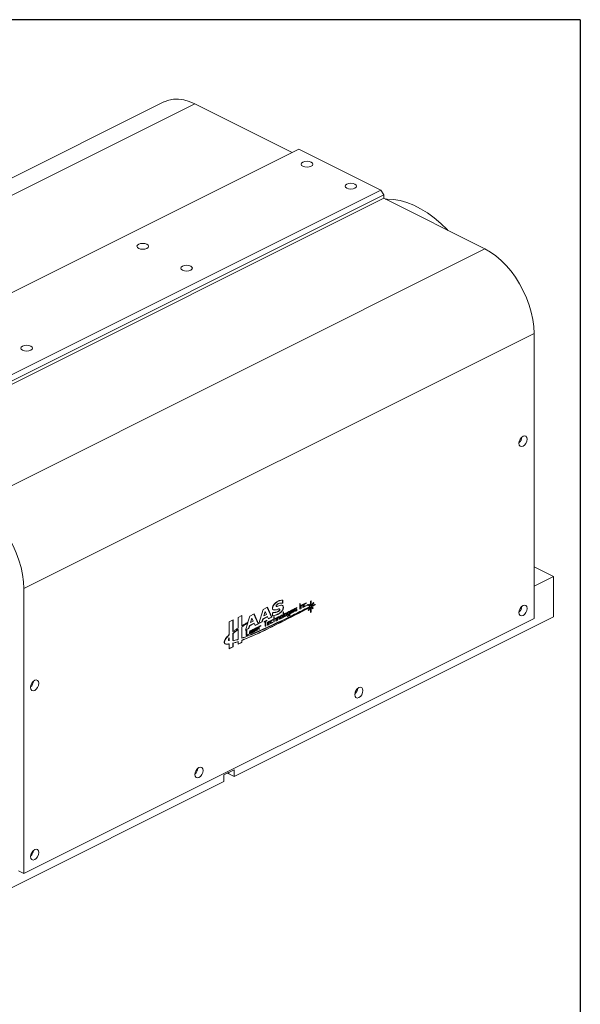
# Model space of a CAD drawing. Header units: inches. Extents: x 0.5 to 10.5, y 0.2 to 8.2.
# Tile 50 of 50: x 8.2 to 10.5, y 4.2 to 8.2. Entities that reach past the tile are written whole.
import ezdxf

# ---------------------------------------------------------------- set-up
doc = ezdxf.new("R2010")
doc.units = ezdxf.units.IN
doc.header["$MEASUREMENT"] = 0
doc.layers.add('BORDERA', color=7, linetype='Continuous')

msp = doc.modelspace()

# ---------------------------------------------------------------- linework, layer by layer
at = {"color": 7, "linetype": 'Continuous', "lineweight": 15}
for p, q in [((8.8189, 7.8681), (6.7594, 6.8384)), ((6.8846, 6.8304), (8.9441, 7.8601)), ((9.3369, 7.6638), (8.9441, 7.8601)), ((9.3639, 7.6773), (7.3045, 6.6476)), ((9.6954, 7.5116), (9.3639, 7.6773)), ((7.6359, 6.4818), (9.6954, 7.5116)), ((9.7064, 7.4925), (7.647, 6.4628)), ((9.6954, 7.5116), (9.7064, 7.4925)), ((9.7064, 7.4925), (9.7064, 7.479)), ((9.7064, 7.479), (10.1152, 7.2746)), ((10.1152, 7.2746), (8.0558, 6.2448)), ((10.3132, 6.9331), (8.2538, 5.9034)), ((10.3132, 6.9331), (10.3132, 5.7829)), ((10.3915, 5.9516), (10.3132, 5.9908)), ((10.3132, 5.9125), (10.3915, 5.9516)), ((10.3915, 5.9516), (10.3915, 5.7893)), ((8.2538, 5.9034), (8.2538, 4.7532)), ((9.3319, 5.8023), (9.3319, 5.8145)), ((9.3357, 5.8117), (9.3413, 5.8145)), ((9.3357, 5.8072), (9.3357, 5.8098)), ((9.3366, 5.8068), (9.3366, 5.8093)), ((9.3544, 5.8204), (9.3483, 5.8174)), ((9.4035, 5.8166), (9.4104, 5.8272)), ((9.4044, 5.8162), (9.4113, 5.8267)), ((10.3132, 5.7829), (8.2538, 4.7532)), ((9.098, 5.7301), (9.098, 5.7761)), ((9.0989, 5.7297), (9.0989, 5.7765)), ((9.1032, 5.1451), (10.3915, 5.7893)), ((9.288, 5.7909), (9.288, 5.7825)), ((9.2964, 5.7876), (9.2964, 5.796)), ((9.2973, 5.7871), (9.2973, 5.7955)), ((9.098, 5.7301), (9.0989, 5.7297)), ((9.1182, 5.7386), (9.1191, 5.7381)), ((9.1191, 5.6977), (9.1191, 5.7381)), ((9.1845, 5.7355), (9.1784, 5.7325)), ((9.1032, 5.1721), (9.0615, 5.1513)), ((9.1032, 5.1721), (9.1032, 5.1451)), ((9.0615, 5.1242), (9.0615, 5.1513)), ((9.0755, 5.1583), (9.0811, 5.1561)), ((9.0811, 5.1561), (9.1032, 5.1451)), ((7.7031, 4.445), (9.0615, 5.1242)), ((8.2538, 4.7532), (8.2326, 4.7638))]:
    msp.add_line(p, q, dxfattribs=at)
at = {"color": 144, "linetype": 'Continuous', "lineweight": 0}
for p, q in [((7.647, 6.4492), (9.7064, 7.479)), ((9.2984, 5.8446), (9.2984, 5.8569)), ((9.2993, 5.8442), (9.2993, 5.8564)), ((9.3846, 5.8398), (9.3921, 5.8436)), ((9.393, 5.8454), (9.3852, 5.8415)), ((9.3921, 5.8436), (9.3921, 5.8449)), ((9.393, 5.8432), (9.393, 5.8454)), ((9.4134, 5.8532), (9.4113, 5.8522)), ((9.4113, 5.8522), (9.4113, 5.8337)), ((9.4125, 5.8334), (9.4125, 5.8528)), ((9.4134, 5.833), (9.4134, 5.8532)), ((9.4228, 5.8474), (9.4134, 5.833)), ((9.4142, 5.833), (9.4232, 5.8467)), ((9.4151, 5.8325), (9.424, 5.8462)), ((9.4232, 5.8467), (9.4226, 5.8472)), ((9.424, 5.8462), (9.4228, 5.8474)), ((9.2202, 5.8192), (9.2028, 5.7619)), ((9.2374, 5.8278), (9.2202, 5.8192)), ((9.2279, 5.8113), (9.2225, 5.7934)), ((9.2333, 5.7988), (9.2279, 5.8113)), ((9.2539, 5.7884), (9.2368, 5.8276)), ((9.2547, 5.7879), (9.2374, 5.8278)), ((9.2578, 5.8053), (9.2578, 5.793)), ((9.302, 5.8091), (9.3003, 5.8082)), ((9.3003, 5.8082), (9.3003, 5.787)), ((9.3011, 5.7883), (9.3011, 5.8086)), ((9.302, 5.7879), (9.302, 5.8091)), ((9.3133, 5.8053), (9.307, 5.8021)), ((9.3139, 5.7962), (9.3139, 5.8046)), ((9.3148, 5.7957), (9.3148, 5.8042)), ((9.3179, 5.8058), (9.3179, 5.7973)), ((9.3243, 5.8095), (9.3187, 5.8067)), ((9.3187, 5.8067), (9.3187, 5.7986)), ((9.3257, 5.8115), (9.3194, 5.8084)), ((9.3252, 5.8091), (9.3196, 5.8063)), ((9.3196, 5.8063), (9.3196, 5.7982)), ((9.3243, 5.8086), (9.3243, 5.8095)), ((9.3252, 5.801), (9.3252, 5.8091)), ((9.3263, 5.7971), (9.3263, 5.8109)), ((9.3272, 5.7966), (9.3272, 5.8104)), ((9.3319, 5.8145), (9.3301, 5.8136)), ((9.3301, 5.8136), (9.3301, 5.8015)), ((9.331, 5.8028), (9.331, 5.814)), ((9.3348, 5.8143), (9.3348, 5.8059)), ((9.3355, 5.8052), (9.3413, 5.8081)), ((9.3413, 5.8181), (9.3357, 5.8153)), ((9.3357, 5.8153), (9.3357, 5.8117)), ((9.3357, 5.8098), (9.3417, 5.8128)), ((9.3357, 5.8117), (9.3366, 5.8112)), ((9.3357, 5.8098), (9.3366, 5.8093)), ((9.3357, 5.8072), (9.3366, 5.8068)), ((9.3426, 5.8201), (9.3364, 5.8169)), ((9.3364, 5.8048), (9.3422, 5.8077)), ((9.3366, 5.8112), (9.3422, 5.814)), ((9.3366, 5.8093), (9.3426, 5.8123)), ((9.3422, 5.8095), (9.3366, 5.8068)), ((9.3413, 5.8145), (9.3413, 5.8181)), ((9.3413, 5.8145), (9.3422, 5.814)), ((9.3413, 5.8081), (9.3413, 5.8091)), ((9.3422, 5.8077), (9.3422, 5.8095)), ((9.3433, 5.8154), (9.3433, 5.8194)), ((9.3441, 5.815), (9.3441, 5.819)), ((9.3466, 5.8205), (9.3466, 5.8164)), ((9.3544, 5.8159), (9.3466, 5.812)), ((9.3466, 5.8102), (9.3544, 5.8141)), ((9.3466, 5.812), (9.3466, 5.8102)), ((9.3483, 5.8183), (9.3474, 5.8178)), ((9.3474, 5.8178), (9.3483, 5.8174)), ((9.3559, 5.827), (9.3481, 5.8231)), ((9.3481, 5.8153), (9.3544, 5.8185)), ((9.3483, 5.821), (9.3559, 5.8248)), ((9.3483, 5.8174), (9.3483, 5.821)), ((9.3544, 5.8185), (9.3544, 5.8159)), ((9.3559, 5.8248), (9.3559, 5.827)), ((9.3559, 5.8167), (9.3559, 5.8193)), ((9.3691, 5.8425), (9.3674, 5.8416)), ((9.3674, 5.8416), (9.3674, 5.8204)), ((9.3674, 5.8204), (9.3691, 5.8213)), ((9.3691, 5.8213), (9.3691, 5.8425)), ((9.3722, 5.8331), (9.3722, 5.8228)), ((9.3722, 5.8237), (9.3731, 5.8241)), ((9.3722, 5.8228), (9.374, 5.8237)), ((9.3731, 5.8341), (9.3787, 5.8369)), ((9.3731, 5.8241), (9.3731, 5.8341)), ((9.38, 5.8389), (9.3738, 5.8357)), ((9.374, 5.8336), (9.3796, 5.8364)), ((9.374, 5.8237), (9.374, 5.8336)), ((9.3787, 5.8369), (9.3787, 5.836)), ((9.3796, 5.8364), (9.3796, 5.8265)), ((9.3796, 5.8274), (9.3807, 5.8279)), ((9.3796, 5.8265), (9.3815, 5.8275)), ((9.3807, 5.8279), (9.3807, 5.8382)), ((9.3815, 5.8275), (9.3815, 5.8378)), ((9.3837, 5.8389), (9.3837, 5.8304)), ((9.3843, 5.8298), (9.3921, 5.8337)), ((9.3846, 5.8318), (9.3846, 5.8398)), ((9.3854, 5.8322), (9.3846, 5.8318)), ((9.3852, 5.8293), (9.393, 5.8332)), ((9.3854, 5.8394), (9.393, 5.8432)), ((9.3854, 5.8313), (9.3854, 5.8394)), ((9.393, 5.8351), (9.3854, 5.8313)), ((9.3921, 5.8337), (9.3921, 5.8347)), ((9.393, 5.8332), (9.393, 5.8351)), ((9.4001, 5.839), (9.398, 5.838)), ((9.398, 5.838), (9.398, 5.8354)), ((9.398, 5.8354), (9.4001, 5.8364)), ((9.4001, 5.8364), (9.4001, 5.839)), ((9.4099, 5.8276), (9.4015, 5.8147)), ((9.4015, 5.8147), (9.4044, 5.8162)), ((9.4023, 5.816), (9.4035, 5.8166)), ((9.4044, 5.8398), (9.4025, 5.8368)), ((9.4025, 5.8368), (9.4102, 5.8301)), ((9.4035, 5.8166), (9.4044, 5.8162)), ((9.4104, 5.8341), (9.4043, 5.8395)), ((9.4113, 5.8337), (9.4044, 5.8398)), ((9.4104, 5.8345), (9.4104, 5.8341)), ((9.4104, 5.8272), (9.4113, 5.8267)), ((9.4113, 5.8267), (9.4113, 5.8071)), ((9.4113, 5.808), (9.4125, 5.8086)), ((9.4113, 5.8071), (9.4134, 5.8081)), ((9.4134, 5.8348), (9.4125, 5.8334)), ((9.4125, 5.8086), (9.4125, 5.8279)), ((9.4125, 5.8279), (9.4134, 5.8271)), ((9.4134, 5.8274), (9.4201, 5.8216)), ((9.4134, 5.8081), (9.4134, 5.8274)), ((9.4159, 5.8338), (9.4142, 5.833)), ((9.4206, 5.8252), (9.4142, 5.8308)), ((9.4215, 5.8247), (9.4151, 5.8303)), ((9.4193, 5.8223), (9.4206, 5.8252)), ((9.4201, 5.8216), (9.4215, 5.8247)), ((9.4294, 5.8388), (9.4294, 5.8395)), ((9.4303, 5.8383), (9.4303, 5.8399)), ((9.0989, 5.7765), (9.0835, 5.7688)), ((9.0835, 5.7688), (9.0835, 5.7169)), ((9.1345, 5.7943), (9.1191, 5.7866)), ((9.1191, 5.7866), (9.1191, 5.7437)), ((9.1336, 5.7538), (9.1336, 5.7938)), ((9.1345, 5.7534), (9.1345, 5.7943)), ((9.1579, 5.7646), (9.1489, 5.735)), ((9.157, 5.765), (9.1566, 5.7637)), ((9.1663, 5.7923), (9.1586, 5.7671)), ((9.1835, 5.8009), (9.1663, 5.7923)), ((9.174, 5.7844), (9.1686, 5.7664)), ((9.1686, 5.7664), (9.1794, 5.7719)), ((9.1794, 5.7719), (9.174, 5.7844)), ((9.2, 5.7614), (9.1829, 5.8006)), ((9.2009, 5.761), (9.1835, 5.8009)), ((9.2028, 5.7619), (9.2159, 5.7685)), ((9.2031, 5.763), (9.2151, 5.769)), ((9.2151, 5.769), (9.2187, 5.781)), ((9.2159, 5.7685), (9.2196, 5.7805)), ((9.2187, 5.781), (9.2371, 5.7902)), ((9.2196, 5.7805), (9.238, 5.7897)), ((9.2225, 5.7934), (9.2333, 5.7988)), ((9.2346, 5.7754), (9.224, 5.7701)), ((9.224, 5.7684), (9.2286, 5.7707)), ((9.224, 5.7701), (9.224, 5.7684)), ((9.2286, 5.7707), (9.2286, 5.7512)), ((9.2303, 5.7715), (9.2346, 5.7737)), ((9.2303, 5.7521), (9.2303, 5.7715)), ((9.2346, 5.7737), (9.2346, 5.7754)), ((9.2371, 5.7902), (9.2374, 5.7894)), ((9.2372, 5.7656), (9.2372, 5.7572)), ((9.238, 5.7897), (9.2416, 5.7814)), ((9.2381, 5.763), (9.2436, 5.7658)), ((9.245, 5.7714), (9.2387, 5.7682)), ((9.2389, 5.7625), (9.2445, 5.7653)), ((9.2413, 5.7821), (9.2539, 5.7884)), ((9.2416, 5.7814), (9.2547, 5.7879)), ((9.2436, 5.7658), (9.2445, 5.7653)), ((9.2465, 5.7663), (9.2465, 5.7703)), ((9.2501, 5.772), (9.2501, 5.7636)), ((9.2594, 5.7786), (9.2516, 5.7747)), ((9.2516, 5.7625), (9.2594, 5.7664)), ((9.2518, 5.7726), (9.2594, 5.7763)), ((9.2518, 5.7645), (9.2518, 5.7726)), ((9.2594, 5.7683), (9.2518, 5.7645)), ((9.2594, 5.7763), (9.2594, 5.7786)), ((9.2594, 5.7664), (9.2594, 5.7683)), ((9.265, 5.7906), (9.2633, 5.7897)), ((9.2633, 5.7897), (9.2633, 5.7685)), ((9.2633, 5.7685), (9.265, 5.7694)), ((9.265, 5.7815), (9.265, 5.7906)), ((9.2711, 5.7845), (9.265, 5.7815)), ((9.265, 5.7793), (9.2706, 5.7821)), ((9.265, 5.7694), (9.265, 5.7793)), ((9.2706, 5.7821), (9.2706, 5.7722)), ((9.2706, 5.7722), (9.2726, 5.7732)), ((9.2726, 5.7732), (9.2726, 5.7834)), ((9.2759, 5.7853), (9.2759, 5.775)), ((9.2759, 5.7759), (9.2768, 5.7763)), ((9.2759, 5.775), (9.2777, 5.7759)), ((9.2768, 5.7862), (9.2824, 5.789)), ((9.2768, 5.7763), (9.2768, 5.7862)), ((9.2837, 5.791), (9.2775, 5.7879)), ((9.2777, 5.7858), (9.2833, 5.7886)), ((9.2777, 5.7759), (9.2777, 5.7858)), ((9.2824, 5.789), (9.2824, 5.7882)), ((9.2833, 5.7886), (9.2833, 5.7787)), ((9.2833, 5.7796), (9.2844, 5.7801)), ((9.2833, 5.7787), (9.2852, 5.7797)), ((9.2844, 5.7801), (9.2844, 5.7904)), ((9.2852, 5.7797), (9.2852, 5.7899)), ((9.2886, 5.7818), (9.2949, 5.7849)), ((9.2944, 5.7946), (9.2888, 5.7918)), ((9.2888, 5.7918), (9.2888, 5.7838)), ((9.2888, 5.7838), (9.2897, 5.7842)), ((9.2957, 5.7966), (9.2895, 5.7935)), ((9.2895, 5.7814), (9.2957, 5.7845)), ((9.2953, 5.7942), (9.2897, 5.7914)), ((9.2897, 5.7914), (9.2897, 5.7833)), ((9.2897, 5.7833), (9.2953, 5.7861)), ((9.2944, 5.7938), (9.2944, 5.7946)), ((9.2953, 5.7861), (9.2953, 5.7942)), ((9.2964, 5.796), (9.2973, 5.7955)), ((9.2964, 5.7876), (9.2973, 5.7871)), ((9.3003, 5.7879), (9.3011, 5.7883)), ((9.3003, 5.787), (9.302, 5.7879)), ((9.3055, 5.7995), (9.3055, 5.7911)), ((9.3061, 5.7904), (9.3124, 5.7936)), ((9.3119, 5.8033), (9.3063, 5.8005)), ((9.3063, 5.8005), (9.3063, 5.7924)), ((9.3063, 5.7924), (9.3072, 5.7929)), ((9.307, 5.79), (9.3133, 5.7931)), ((9.3128, 5.8028), (9.3072, 5.8)), ((9.3072, 5.8), (9.3072, 5.792)), ((9.3072, 5.792), (9.3128, 5.7948)), ((9.3119, 5.8024), (9.3119, 5.8033)), ((9.3128, 5.7948), (9.3128, 5.8028)), ((9.3257, 5.7959), (9.3179, 5.792)), ((9.3179, 5.791), (9.3248, 5.7945)), ((9.3179, 5.7901), (9.3257, 5.794)), ((9.3179, 5.792), (9.3179, 5.7901)), ((9.3185, 5.7967), (9.3248, 5.7998)), ((9.3187, 5.7986), (9.3196, 5.7991)), ((9.3194, 5.7962), (9.3257, 5.7994)), ((9.3196, 5.7982), (9.3252, 5.801)), ((9.3248, 5.7998), (9.3248, 5.7989)), ((9.3257, 5.7994), (9.3257, 5.7959)), ((9.3301, 5.8015), (9.3319, 5.8023)), ((9.331, 5.8028), (9.3319, 5.8023)), ((9.1336, 5.7032), (9.1336, 5.7492)), ((9.1345, 5.7027), (9.1345, 5.7487)), ((9.1489, 5.735), (9.1621, 5.7416)), ((9.1492, 5.7361), (9.1612, 5.742)), ((9.1538, 5.735), (9.1517, 5.7339)), ((9.1517, 5.7339), (9.1517, 5.7148)), ((9.153, 5.7167), (9.153, 5.7346)), ((9.1538, 5.7162), (9.1538, 5.735)), ((9.1612, 5.742), (9.1648, 5.754)), ((9.1621, 5.7416), (9.1657, 5.7536)), ((9.1648, 5.754), (9.1832, 5.7632)), ((9.165, 5.7255), (9.165, 5.7215)), ((9.1656, 5.7209), (9.1719, 5.724)), ((9.1657, 5.7536), (9.1841, 5.7628)), ((9.1716, 5.7297), (9.1661, 5.7269)), ((9.1661, 5.7269), (9.1661, 5.7233)), ((9.1725, 5.7312), (9.1665, 5.7281)), ((9.1727, 5.7357), (9.1669, 5.7328)), ((9.1669, 5.7318), (9.1716, 5.7342)), ((9.1669, 5.7309), (9.1725, 5.7337)), ((9.1669, 5.7328), (9.1669, 5.7309)), ((9.1725, 5.7293), (9.1669, 5.7265)), ((9.1669, 5.7265), (9.1669, 5.7229)), ((9.1669, 5.7229), (9.1725, 5.7257)), ((9.1716, 5.7342), (9.1716, 5.7333)), ((9.1716, 5.7288), (9.1716, 5.7297)), ((9.1725, 5.7337), (9.1725, 5.7312)), ((9.1725, 5.7257), (9.1725, 5.7293)), ((9.1734, 5.7266), (9.1734, 5.735)), ((9.1743, 5.7262), (9.1743, 5.7346)), ((9.1767, 5.7356), (9.1767, 5.7316)), ((9.1845, 5.731), (9.1767, 5.7271)), ((9.1767, 5.7253), (9.1845, 5.7292)), ((9.1767, 5.7271), (9.1767, 5.7253)), ((9.1784, 5.7334), (9.1775, 5.7329)), ((9.1775, 5.7329), (9.1784, 5.7325)), ((9.186, 5.7421), (9.1782, 5.7382)), ((9.1782, 5.7305), (9.1845, 5.7336)), ((9.1784, 5.7361), (9.186, 5.7399)), ((9.1784, 5.7325), (9.1784, 5.7361)), ((9.1832, 5.7632), (9.1835, 5.7625)), ((9.1841, 5.7628), (9.1877, 5.7544)), ((9.1845, 5.7336), (9.1845, 5.731)), ((9.186, 5.7399), (9.186, 5.7421)), ((9.186, 5.7318), (9.186, 5.7344)), ((9.1874, 5.7551), (9.2, 5.7614)), ((9.1877, 5.7544), (9.2009, 5.761)), ((9.1896, 5.7422), (9.1896, 5.7338)), ((9.1903, 5.7331), (9.1961, 5.736)), ((9.1961, 5.7459), (9.1905, 5.7431)), ((9.1905, 5.7431), (9.1905, 5.7395)), ((9.1905, 5.7395), (9.1961, 5.7423)), ((9.1905, 5.7376), (9.1965, 5.7407)), ((9.1905, 5.7351), (9.1905, 5.7376)), ((9.1914, 5.7355), (9.1905, 5.7351)), ((9.1974, 5.7479), (9.1911, 5.7448)), ((9.1911, 5.7327), (9.1969, 5.7356)), ((9.1914, 5.7372), (9.1974, 5.7402)), ((9.1969, 5.7374), (9.1914, 5.7346)), ((9.1914, 5.7346), (9.1914, 5.7372)), ((9.1961, 5.7423), (9.1961, 5.7459)), ((9.1961, 5.736), (9.1961, 5.737)), ((9.1969, 5.7356), (9.1969, 5.7374)), ((9.198, 5.7433), (9.198, 5.7473)), ((9.1989, 5.7428), (9.1989, 5.7468)), ((9.2019, 5.7484), (9.2019, 5.7382)), ((9.2019, 5.7382), (9.2037, 5.739)), ((9.2112, 5.7549), (9.2034, 5.751)), ((9.2037, 5.749), (9.2112, 5.7527)), ((9.2037, 5.739), (9.2037, 5.749)), ((9.2112, 5.7527), (9.2112, 5.7549)), ((9.2286, 5.7512), (9.2303, 5.7521)), ((9.2381, 5.763), (9.2389, 5.7625)), ((9.2387, 5.7561), (9.2445, 5.759)), ((9.2389, 5.7606), (9.245, 5.7637)), ((9.2445, 5.7609), (9.2389, 5.7581)), ((9.2389, 5.7581), (9.2389, 5.7606)), ((9.2445, 5.759), (9.2445, 5.7609)), ((9.0826, 5.7024), (9.0826, 5.705)), ((9.0826, 5.6932), (9.0826, 5.6936)), ((9.0835, 5.6927), (9.0835, 5.7046)), ((9.098, 5.7223), (9.098, 5.6931)), ((9.098, 5.7223), (9.0989, 5.7219)), ((9.098, 5.6931), (9.0989, 5.6933)), ((9.0989, 5.7219), (9.0989, 5.6926)), ((9.1182, 5.6897), (9.1182, 5.689)), ((9.1191, 5.6893), (9.1191, 5.6783)), ((9.1191, 5.6792), (9.1336, 5.6865)), ((9.1191, 5.6783), (9.1345, 5.686)), ((9.1336, 5.6865), (9.1336, 5.6951)), ((9.1345, 5.686), (9.1345, 5.6946)), ((9.1523, 5.7142), (9.1601, 5.7181)), ((9.1538, 5.7171), (9.153, 5.7167)), ((9.1532, 5.7137), (9.161, 5.7176)), ((9.161, 5.7198), (9.1538, 5.7162)), ((9.1601, 5.7181), (9.1601, 5.7194)), ((9.161, 5.7176), (9.161, 5.7198)), ((9.1661, 5.7233), (9.1669, 5.7237)), ((9.1665, 5.7204), (9.1727, 5.7236)), ((9.0835, 5.6799), (9.0835, 5.6606)), ((9.0835, 5.6614), (9.098, 5.6687)), ((9.0835, 5.6606), (9.0989, 5.6683)), ((9.098, 5.6687), (9.098, 5.6837)), ((9.0989, 5.6683), (9.0989, 5.6833)), ((8.2922, 5.5289), (8.2922, 5.5239))]:
    msp.add_line(p, q, dxfattribs=at)
at = {"color": 8, "linetype": 'Continuous', "lineweight": 15}
msp.add_line((9.0811, 5.1611), (9.0811, 5.1561), dxfattribs=at)
at = {"color": 7, "linetype": 'Continuous', "lineweight": 15, "flags": 128}
for points in [[(8.9441, 7.8601), (8.9219, 7.8697), (8.9, 7.8761), (8.8787, 7.8792), (8.8582, 7.8791), (8.8387, 7.8756), (8.8206, 7.869), (8.8189, 7.8681)], [(9.3805, 7.6082), (9.3881, 7.6057), (9.3971, 7.6048), (9.406, 7.6057), (9.4136, 7.6082), (9.4187, 7.612), (9.4205, 7.6165), (9.4187, 7.621), (9.4136, 7.6248), (9.406, 7.6273), (9.3971, 7.6282), (9.3881, 7.6273), (9.3805, 7.6248), (9.3754, 7.621), (9.3736, 7.6165), (9.3754, 7.612), (9.3805, 7.6082)], [(9.5573, 7.5198), (9.5649, 7.5173), (9.5738, 7.5164), (9.5828, 7.5173), (9.5904, 7.5198), (9.5955, 7.5236), (9.5973, 7.5281), (9.5955, 7.5326), (9.5904, 7.5364), (9.5828, 7.539), (9.5738, 7.5398), (9.5649, 7.539), (9.5573, 7.5364), (9.5522, 7.5326), (9.5504, 7.5281), (9.5522, 7.5236), (9.5573, 7.5198)], [(9.9655, 7.3495), (9.9625, 7.3526), (9.9367, 7.3776), (9.9101, 7.4001), (9.883, 7.4199), (9.8556, 7.437), (9.828, 7.4511), (9.8004, 7.4621), (9.7732, 7.47), (9.7466, 7.4747), (9.7206, 7.4761), (9.7126, 7.4759)], [(8.7176, 7.2768), (8.7252, 7.2742), (8.7342, 7.2733), (8.7431, 7.2742), (8.7507, 7.2768), (8.7558, 7.2806), (8.7576, 7.2851), (8.7558, 7.2895), (8.7507, 7.2933), (8.7431, 7.2959), (8.7342, 7.2968), (8.7252, 7.2959), (8.7176, 7.2933), (8.7125, 7.2895), (8.7107, 7.2851), (8.7125, 7.2806), (8.7176, 7.2768)], [(10.1152, 7.2746), (10.1374, 7.262), (10.1593, 7.2465), (10.1806, 7.2283), (10.2011, 7.2076), (10.2206, 7.1847), (10.2387, 7.1599), (10.2552, 7.1335), (10.27, 7.1059), (10.2829, 7.0773), (10.2936, 7.0481), (10.3021, 7.0187), (10.3083, 6.9895), (10.312, 6.9609), (10.3132, 6.9331)], [(8.8944, 7.1884), (8.902, 7.1859), (8.9109, 7.185), (8.9199, 7.1859), (8.9275, 7.1884), (8.9325, 7.1922), (8.9343, 7.1967), (8.9325, 7.2011), (8.9275, 7.2049), (8.9199, 7.2075), (8.9109, 7.2084), (8.902, 7.2075), (8.8944, 7.2049), (8.8893, 7.2011), (8.8876, 7.1967), (8.8893, 7.1922), (8.8944, 7.1884)], [(8.2491, 6.8658), (8.2567, 6.8632), (8.2657, 6.8623), (8.2747, 6.8632), (8.2823, 6.8658), (8.2874, 6.8696), (8.2891, 6.8741), (8.2874, 6.8785), (8.2823, 6.8823), (8.2747, 6.8849), (8.2657, 6.8858), (8.2567, 6.8849), (8.2491, 6.8823), (8.244, 6.8785), (8.2423, 6.8741), (8.244, 6.8696), (8.2491, 6.8658)], [(10.269, 6.4779), (10.2754, 6.4826), (10.2807, 6.4897), (10.2843, 6.4981), (10.2856, 6.5065), (10.2843, 6.5136), (10.2807, 6.5184), (10.2754, 6.5201), (10.269, 6.5185), (10.2627, 6.5138), (10.2573, 6.5067), (10.2537, 6.4983), (10.2525, 6.4899), (10.2537, 6.4828), (10.2573, 6.478), (10.2627, 6.4763), (10.269, 6.4779)], [(8.0558, 6.2448), (8.0779, 6.2322), (8.0998, 6.2167), (8.1212, 6.1985), (8.1417, 6.1779), (8.1611, 6.155), (8.1792, 6.1302), (8.1958, 6.1038), (8.2106, 6.0762), (8.2234, 6.0475), (8.2342, 6.0184), (8.2427, 5.989), (8.2488, 5.9598), (8.2525, 5.9311), (8.2538, 5.9034)], [(10.269, 5.7946), (10.2754, 5.7993), (10.2807, 5.8064), (10.2843, 5.8148), (10.2856, 5.8232), (10.2843, 5.8304), (10.2807, 5.8351), (10.2754, 5.8369), (10.269, 5.8352), (10.2627, 5.8305), (10.2573, 5.8234), (10.2537, 5.815), (10.2525, 5.8066), (10.2537, 5.7995), (10.2573, 5.7947), (10.2627, 5.793), (10.269, 5.7946)], [(8.298, 5.4924), (8.3043, 5.4971), (8.3097, 5.5042), (8.3133, 5.5126), (8.3145, 5.521), (8.3133, 5.5281), (8.3097, 5.5329), (8.3043, 5.5346), (8.298, 5.533), (8.2916, 5.5283), (8.2862, 5.5212), (8.2827, 5.5128), (8.2814, 5.5044), (8.2827, 5.4973), (8.2862, 5.4925), (8.2916, 5.4908), (8.298, 5.4924)], [(9.6061, 5.4632), (9.6125, 5.4679), (9.6178, 5.475), (9.6214, 5.4834), (9.6227, 5.4918), (9.6214, 5.4989), (9.6178, 5.5037), (9.6125, 5.5054), (9.6061, 5.5038), (9.5998, 5.4991), (9.5944, 5.492), (9.5908, 5.4836), (9.5895, 5.4752), (9.5908, 5.468), (9.5944, 5.4633), (9.5998, 5.4615), (9.6061, 5.4632)], [(8.9609, 5.1406), (8.9672, 5.1453), (8.9726, 5.1524), (8.9762, 5.1607), (8.9774, 5.1691), (8.9762, 5.1763), (8.9726, 5.1811), (8.9672, 5.1828), (8.9609, 5.1812), (8.9545, 5.1764), (8.9492, 5.1693), (8.9456, 5.161), (8.9443, 5.1526), (8.9456, 5.1454), (8.9492, 5.1406), (8.9545, 5.1389), (8.9609, 5.1406)], [(8.298, 4.8091), (8.3043, 4.8138), (8.3097, 4.8209), (8.3133, 4.8293), (8.3145, 4.8377), (8.3133, 4.8448), (8.3097, 4.8496), (8.3043, 4.8513), (8.298, 4.8497), (8.2916, 4.845), (8.2862, 4.8379), (8.2827, 4.8295), (8.2814, 4.8211), (8.2827, 4.814), (8.2862, 4.8092), (8.2916, 4.8075), (8.298, 4.8091)]]:
    msp.add_lwpolyline(points, dxfattribs=at)
at = {"color": 144, "linetype": 'Continuous', "lineweight": 0, "flags": 128}
for points in [[(9.335, 5.8051), (9.3352, 5.8051), (9.3355, 5.8052)], [(9.3839, 5.8296), (9.384, 5.8297), (9.3843, 5.8298)], [(10.2545, 5.8173), (10.2561, 5.8198), (10.2585, 5.8254)], [(9.2881, 5.7817), (9.2883, 5.7817), (9.2886, 5.7818)], [(9.3057, 5.7903), (9.3058, 5.7903), (9.3061, 5.7904)], [(9.3181, 5.7965), (9.3182, 5.7966), (9.3185, 5.7967)], [(9.1898, 5.733), (9.19, 5.733), (9.1903, 5.7331)], [(9.1519, 5.714), (9.152, 5.714), (9.1523, 5.7142)], [(9.1651, 5.7207), (9.1653, 5.7208), (9.1656, 5.7209)], [(8.2835, 5.5154), (8.2849, 5.5175), (8.2872, 5.5228)], [(9.5916, 5.4859), (9.5932, 5.4884), (9.5956, 5.4939)], [(8.9464, 5.1636), (8.9478, 5.1657), (8.9501, 5.1709)], [(8.2835, 4.8321), (8.2849, 4.8342), (8.2872, 4.8394)]]:
    msp.add_lwpolyline(points, dxfattribs=at)
at = {"color": 144, "linetype": 'Continuous', "lineweight": 0}
for centre, radius, start, end in [((10.2289, 6.5183), 0.0356, 311.6511, 355.2188), ((9.3138, 5.8044), 0.00103, 348.3647, 119.7702), ((9.3123, 5.8047), 0.00157, 358.0035, 28.1821), ((9.321, 5.8057), 0.0031, 120.7579, 179.0322), ((9.3262, 5.8106), 0.00103, 348.3647, 119.7702), ((9.3247, 5.8109), 0.00157, 358.0035, 28.1821), ((9.3379, 5.8143), 0.0031, 120.7578, 179.0322), ((9.3358, 5.8057), 0.00103, 168.3647, 299.7702), ((9.3402, 5.8154), 0.0031, 300.7578, 359.0322), ((9.3431, 5.8192), 0.00103, 348.3647, 119.7702), ((9.341, 5.815), 0.0031, 300.7578, 359.0322), ((9.3417, 5.8195), 0.00157, 358.0035, 28.182), ((9.3497, 5.8204), 0.0031, 120.7579, 179.0322), ((9.3476, 5.8162), 0.00103, 168.3647, 299.7702), ((9.3549, 5.8195), 0.00103, 348.3647, 119.7702), ((9.3528, 5.8167), 0.0031, 300.7579, 359.0322), ((9.3753, 5.8331), 0.0031, 120.7579, 179.0322), ((9.3805, 5.838), 0.00103, 348.3647, 119.7702), ((9.3791, 5.8383), 0.00157, 358.0035, 28.182), ((9.3868, 5.8388), 0.0031, 120.7579, 179.0322), ((9.3847, 5.8302), 0.00103, 168.3647, 299.7702), ((10.2289, 5.835), 0.0356, 311.6511, 355.2188), ((9.2403, 5.7656), 0.0031, 120.7578, 179.0322), ((9.2455, 5.7705), 0.00103, 348.3647, 119.7702), ((9.2434, 5.7663), 0.0031, 300.7579, 359.0322), ((9.2532, 5.772), 0.0031, 120.7579, 179.0322), ((9.2716, 5.7837), 0.00103, 348.3648, 119.7702), ((9.279, 5.7852), 0.0031, 120.7579, 179.0322), ((9.2842, 5.7901), 0.00103, 348.3647, 119.7702), ((9.2828, 5.7904), 0.00157, 358.0035, 28.1821), ((9.289, 5.7823), 0.00103, 168.3647, 299.7702), ((9.2911, 5.7908), 0.0031, 120.7579, 179.0322), ((9.2933, 5.7876), 0.0031, 300.7579, 359.0322), ((9.2963, 5.7957), 0.00103, 348.3646, 119.7701), ((9.2942, 5.7872), 0.0031, 300.7579, 359.0322), ((9.2948, 5.796), 0.00157, 358.0034, 28.182), ((9.3086, 5.7995), 0.0031, 120.7579, 179.0322), ((9.3065, 5.7909), 0.00103, 168.3647, 299.7702), ((9.3108, 5.7962), 0.0031, 300.7579, 359.0322), ((9.3117, 5.7958), 0.0031, 300.7579, 359.0322), ((9.3189, 5.7971), 0.00103, 168.3647, 299.7702), ((9.3232, 5.7971), 0.0031, 300.7579, 359.0322), ((9.3241, 5.7967), 0.0031, 300.7579, 359.0322), ((9.1681, 5.7255), 0.0031, 120.7579, 179.0322), ((9.1703, 5.7267), 0.0031, 300.7578, 359.0322), ((9.1733, 5.7348), 0.00103, 348.3647, 119.7702), ((9.1712, 5.7262), 0.0031, 300.7578, 359.0322), ((9.1718, 5.7351), 0.00157, 358.0035, 28.1821), ((9.1798, 5.7355), 0.0031, 120.7579, 179.0322), ((9.1777, 5.7313), 0.00103, 168.3648, 299.7702), ((9.185, 5.7346), 0.00103, 348.3647, 119.7702), ((9.1829, 5.7318), 0.0031, 300.7579, 359.0322), ((9.1927, 5.7421), 0.0031, 120.7579, 179.0322), ((9.1906, 5.7336), 0.00103, 168.3647, 299.7702), ((9.1949, 5.7433), 0.0031, 300.7579, 359.0322), ((9.1979, 5.747), 0.00103, 348.3647, 119.7702), ((9.1958, 5.7429), 0.0031, 300.7579, 359.0322), ((9.1965, 5.7473), 0.00157, 358.0035, 28.182), ((9.205, 5.7484), 0.0031, 120.7578, 179.0322), ((9.2382, 5.757), 0.00103, 168.3647, 299.7702), ((9.2511, 5.7634), 0.00103, 168.3647, 299.7702), ((9.1527, 5.7146), 0.00103, 168.3647, 299.7702), ((9.166, 5.7213), 0.00103, 168.3647, 299.7702), ((8.2578, 5.5328), 0.0356, 311.6511, 355.2188), ((9.566, 5.5036), 0.0356, 311.6511, 355.2188), ((8.9207, 5.1809), 0.0356, 311.6511, 355.2188), ((8.2578, 4.8495), 0.0356, 311.6511, 355.2188)]:
    msp.add_arc(centre, radius, start, end, dxfattribs=at)
for points, knots in [([(9.2984, 5.8569), (9.2955, 5.8567), (9.2867, 5.8562), (9.2735, 5.8495), (9.2621, 5.8386), (9.2573, 5.8282), (9.2571, 5.8175), (9.2675, 5.8166), (9.2764, 5.8188), (9.2834, 5.8219), (9.2868, 5.821), (9.2862, 5.8151), (9.2805, 5.8112), (9.2734, 5.8074), (9.2655, 5.8073), (9.2594, 5.8062), (9.2569, 5.8057)], [0, 0, 0, 0, 0.080635, 0.241504, 0.334286, 0.382276, 0.446024, 0.528825, 0.644928, 0.689179, 0.712885, 0.737251, 0.786671, 0.837257, 0.930787, 1, 1, 1, 1]), ([(9.2569, 5.7934), (9.2609, 5.7941), (9.2709, 5.7958), (9.2843, 5.8016), (9.2948, 5.8117), (9.3012, 5.8216), (9.3015, 5.8333), (9.2948, 5.8369), (9.2867, 5.8356), (9.2795, 5.8334), (9.2736, 5.8308), (9.2707, 5.8342), (9.277, 5.8408), (9.2828, 5.8431), (9.2908, 5.8458), (9.2957, 5.845), (9.2984, 5.8446)], [0, 0, 0, 0, 0.10891, 0.268386, 0.335806, 0.397903, 0.475844, 0.544942, 0.607821, 0.693616, 0.736735, 0.753222, 0.801086, 0.853611, 0.922313, 1, 1, 1, 1]), ([(9.2993, 5.8564), (9.2963, 5.8563), (9.2876, 5.8557), (9.2744, 5.849), (9.263, 5.8381), (9.2582, 5.8278), (9.258, 5.817), (9.2684, 5.8162), (9.2772, 5.8184), (9.2843, 5.8215), (9.2877, 5.8205), (9.2871, 5.8147), (9.2814, 5.8107), (9.2742, 5.807), (9.2664, 5.8069), (9.2603, 5.8058), (9.2578, 5.8053)], [0, 0, 0, 0, 0.080635, 0.241504, 0.334286, 0.382276, 0.446024, 0.528825, 0.644928, 0.689179, 0.712885, 0.737251, 0.786671, 0.837257, 0.930787, 1, 1, 1, 1]), ([(9.2578, 5.793), (9.2618, 5.7937), (9.2717, 5.7954), (9.2852, 5.8012), (9.2956, 5.8113), (9.3021, 5.8211), (9.3024, 5.8329), (9.2957, 5.8365), (9.2876, 5.8352), (9.2804, 5.833), (9.2745, 5.8304), (9.2716, 5.8337), (9.2779, 5.8404), (9.2837, 5.8427), (9.2917, 5.8454), (9.2966, 5.8446), (9.2993, 5.8442)], [0, 0, 0, 0, 0.10891, 0.268386, 0.335806, 0.397903, 0.475844, 0.544942, 0.607821, 0.693616, 0.736735, 0.753222, 0.801086, 0.853611, 0.922313, 1, 1, 1, 1]), ([(9.4093, 5.8306), (9.4029, 5.8274), (9.3773, 5.8149), (9.3367, 5.7943), (9.2918, 5.7732), (9.2419, 5.749), (9.1906, 5.7258), (9.1501, 5.7089), (9.1336, 5.7032)], [0.339725, 0.339725, 0.339725, 0.339725, 0.3830618, 0.5105589, 0.6114133, 0.6838853, 0.8442511, 0.9552935, 0.9552935, 0.9552935, 0.9552935]), ([(9.1336, 5.6951), (9.1375, 5.6965), (9.1582, 5.7043), (9.2053, 5.7245), (9.2885, 5.7667), (9.3595, 5.8021), (9.4042, 5.8255), (9.409, 5.828)], [0.3925034, 0.3925034, 0.3925034, 0.3925034, 0.4165393, 0.5205077, 0.682968, 0.928674, 0.9581341, 0.9581341, 0.9581341, 0.9581341]), ([(9.4102, 5.8301), (9.4037, 5.827), (9.3782, 5.8145), (9.3376, 5.7938), (9.2927, 5.7728), (9.2428, 5.7486), (9.1914, 5.7254), (9.1509, 5.7085), (9.1345, 5.7027)], [0.339725, 0.339725, 0.339725, 0.339725, 0.3830618, 0.5105589, 0.6114133, 0.6838853, 0.8442511, 0.9552935, 0.9552935, 0.9552935, 0.9552935]), ([(9.1345, 5.6946), (9.1384, 5.696), (9.159, 5.7038), (9.2062, 5.7241), (9.2894, 5.7662), (9.3604, 5.8017), (9.4051, 5.8251), (9.4099, 5.8276)], [0.3925034, 0.3925034, 0.3925034, 0.3925034, 0.4165393, 0.5205077, 0.682968, 0.928674, 0.9581341, 0.9581341, 0.9581341, 0.9581341]), ([(9.1586, 5.7671), (9.1541, 5.7647), (9.1461, 5.7603), (9.138, 5.7555), (9.1345, 5.7534)], [0.02219366, 0.02219366, 0.02219366, 0.02219366, 0.04992599, 0.07194645, 0.07194645, 0.07194645, 0.07194645]), ([(9.1345, 5.7487), (9.1361, 5.7498), (9.1439, 5.755), (9.1518, 5.7603), (9.1579, 5.7646)], [0.0263415, 0.0263415, 0.0263415, 0.0263415, 0.03735295, 0.07901393, 0.07901393, 0.07901393, 0.07901393]), ([(9.0826, 5.7173), (9.0811, 5.7159), (9.0751, 5.7099), (9.0676, 5.7008), (9.0619, 5.6884), (9.0635, 5.6809), (9.0708, 5.6788), (9.0773, 5.6794), (9.082, 5.6802), (9.0826, 5.6803)], [0.1781737, 0.1781737, 0.1781737, 0.1781737, 0.187873, 0.2184634, 0.2310837, 0.2437135, 0.2564369, 0.2823448, 0.286273, 0.286273, 0.286273, 0.286273]), ([(9.0835, 5.7169), (9.082, 5.7155), (9.076, 5.7094), (9.0684, 5.7003), (9.0627, 5.688), (9.0644, 5.6804), (9.0717, 5.6783), (9.0782, 5.679), (9.0829, 5.6798), (9.0835, 5.6799)], [0.1781737, 0.1781737, 0.1781737, 0.1781737, 0.187873, 0.2184634, 0.2310837, 0.2437135, 0.2564369, 0.2823448, 0.286273, 0.286273, 0.286273, 0.286273]), ([(9.0826, 5.705), (9.0818, 5.7035), (9.0805, 5.7001), (9.0803, 5.6953), (9.0818, 5.6937), (9.0826, 5.6932)], [0.19793811, 0.19793811, 0.19793811, 0.19793811, 0.20622709, 0.21482244, 0.22199918, 0.22199918, 0.22199918, 0.22199918]), ([(9.0835, 5.7046), (9.0827, 5.7031), (9.0813, 5.6997), (9.0812, 5.6949), (9.0827, 5.6932), (9.0835, 5.6927)], [0.19793811, 0.19793811, 0.19793811, 0.19793811, 0.20622709, 0.21482244, 0.22199918, 0.22199918, 0.22199918, 0.22199918]), ([(9.0989, 5.6926), (9.1047, 5.6938), (9.1114, 5.6955), (9.1182, 5.6975), (9.1191, 5.6977)], [0.25917222, 0.25917222, 0.25917222, 0.25917222, 0.29930175, 0.30506495, 0.30506495, 0.30506495, 0.30506495]), ([(9.0989, 5.6833), (9.1015, 5.6839), (9.1082, 5.6858), (9.1149, 5.6879), (9.1191, 5.6893)], [0.31869038, 0.31869038, 0.31869038, 0.31869038, 0.33482036, 0.3606661, 0.3606661, 0.3606661, 0.3606661])]:
    msp.add_open_spline(points, degree=3, knots=knots, dxfattribs=at)
for points in [[(9.4142, 5.8308), (9.4193, 5.8334), (9.4243, 5.8361), (9.4294, 5.8388)], [(9.4303, 5.8399), (9.4252, 5.8374), (9.4201, 5.835), (9.4151, 5.8325)], [(9.4151, 5.8303), (9.4202, 5.833), (9.4252, 5.8357), (9.4303, 5.8383)]]:
    msp.add_open_spline(points, degree=3, dxfattribs=at)
at = {"color": 7, "linetype": 'Continuous', "lineweight": 15}
for points, knots in [([(9.1182, 5.7386), (9.1152, 5.7364), (9.1085, 5.7314), (9.1018, 5.7258), (9.098, 5.7223)], [0.11357799, 0.11357799, 0.11357799, 0.11357799, 0.13390926, 0.1607704, 0.1607704, 0.1607704, 0.1607704]), ([(9.1191, 5.7437), (9.1156, 5.7414), (9.1089, 5.7369), (9.1022, 5.7321), (9.0989, 5.7297)], [0.10374631, 0.10374631, 0.10374631, 0.10374631, 0.12498823, 0.1454563, 0.1454563, 0.1454563, 0.1454563]), ([(9.1191, 5.7381), (9.1161, 5.736), (9.1093, 5.7309), (9.1027, 5.7254), (9.0989, 5.7219)], [0.11357799, 0.11357799, 0.11357799, 0.11357799, 0.13390926, 0.1607704, 0.1607704, 0.1607704, 0.1607704])]:
    msp.add_open_spline(points, degree=3, knots=knots, dxfattribs=at)
at = {"layer": 'BORDERA', "color": 7, "linetype": 'Continuous'}
for q in [(0.5, 8.2), (10.5, 0.25)]:
    msp.add_line((10.5, 8.2), q, dxfattribs=at)

doc.saveas('drawing.dxf')
